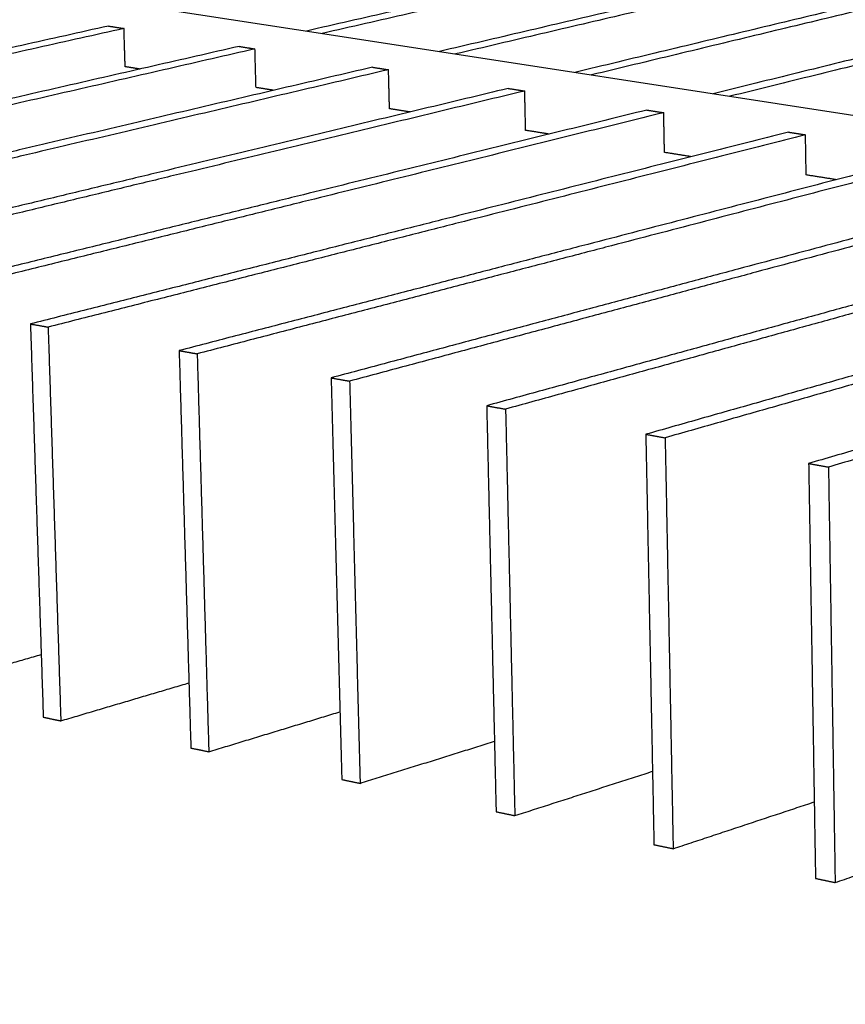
# Model space of a CAD drawing. Header units: millimetres. Extents: x 2538 to 24562, y 4449 to 23795.
# Tile 42 of 256: x 6521 to 6856, y 11539 to 11938. Entities that reach past the tile are written whole.
import ezdxf
from ezdxf import colors
from ezdxf.entities.mleader import LeaderData, LeaderLine
from ezdxf.math import Vec2, Vec3

# ---------------------------------------------------------------- set-up
doc = ezdxf.new("R2010")
doc.units = ezdxf.units.MM
doc.layers.add('HD021_Text', color=2, linetype='Continuous', lineweight=9)
doc.layers.add('Make2D$Visible$Curves', color=7, linetype='Continuous', true_color=0x000000)
doc.styles.add('Arial Narrow', font='ARIALN.TTF')

msp = doc.modelspace()

# ---------------------------------------------------------------- linework, layer by layer
at = {"layer": 'Make2D$Visible$Curves', "color": 7, "lineweight": -3}
msp.add_lwpolyline([(6373.58, 11974.24), (6401.64, 11969.92), (6476.58, 11958.37), (6553.68, 11946.48), (6633.05, 11934.25), (6714.78, 11921.66), (6798.98, 11908.68), (6885.76, 11895.31), (6975.25, 11881.52), (7067.57, 11867.29), (7105.49, 11861.44)], dxfattribs=at)
for points, weights in [([(6890.09, 11991.46), (6768.09, 11963.56), (6637.15, 11933.62)], [634.759825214, 613.082772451, 591.405719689]), ([(6896.34, 11990.6), (6774.42, 11962.64), (6643.56, 11932.63)], [634.070686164, 612.393591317, 590.716496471]), ([(6942.56, 11984.26), (6821.29, 11955.84), (6691.03, 11925.32)], [629.016999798, 607.33995993, 585.662920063]), ([(6948.93, 11983.38), (6827.74, 11954.9), (6697.56, 11924.31)], [628.327860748, 606.650852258, 584.973843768]), ([(6996.01, 11976.92), (6875.5, 11947.97), (6745.97, 11916.85)], [623.274174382, 601.597080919, 579.919987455]), ([(7002.49, 11976.03), (6882.07, 11947.01), (6752.64, 11915.82)], [622.585035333, 600.9079629, 579.230890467]), ([(7050.45, 11969.45), (6930.75, 11939.94), (6802.02, 11908.21)], [617.531348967, 595.854273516, 574.177198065]), ([(7057.05, 11968.54), (6937.46, 11938.97), (6808.82, 11907.16)], [616.842209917, 595.165210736, 573.488211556]), ([(6556.87, 11935.64), (6406.13, 11901.98), (6242.88, 11865.53)], [592.818560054, 570.105737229, 547.392914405]), ([(6563.17, 11934.66), (6412.5, 11900.92), (6249.31, 11864.38)], [592.129421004, 569.416598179, 546.703775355]), ([(6556.87, 11935.64), (6560.02, 11935.15), (6563.17, 11934.66)], [592.818560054, 592.473990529, 592.129421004]), ([(6563.64, 11919.15), (6563.4, 11926.9), (6563.17, 11934.66)], [592.596259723, 592.362840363, 592.129421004]), ([(6609.83, 11927.38), (6459.69, 11893.04), (6296.95, 11855.83)], [587.075734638, 564.362911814, 541.650088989]), ([(6609.83, 11927.38), (6613.04, 11926.87), (6616.26, 11926.37)], [587.075734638, 586.731165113, 586.386595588]), ([(6616.26, 11926.37), (6466.19, 11891.96), (6303.52, 11854.66)], [586.386595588, 563.673772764, 540.960949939]), ([(6616.69, 11910.72), (6616.47, 11918.54), (6616.26, 11926.37)], [586.853434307, 586.620014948, 586.386595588]), ([(6663.84, 11918.95), (6514.35, 11883.92), (6352.19, 11845.92)], [581.332909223, 558.620086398, 535.907263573]), ([(6569.66, 11918.19), (6566.65, 11918.67), (6563.64, 11919.15)], [591.938467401, 592.26733354, 592.596199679]), ([(6663.84, 11918.95), (6667.12, 11918.44), (6670.4, 11917.93)], [581.332909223, 580.988339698, 580.643770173]), ([(6670.4, 11917.93), (6520.99, 11882.81), (6358.9, 11844.72)], [580.643770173, 557.930947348, 535.218124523]), ([(6670.79, 11902.12), (6670.6, 11910.02), (6670.4, 11917.93)], [581.110608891, 580.877189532, 580.643770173]), ([(6623.86, 11909.58), (6620.27, 11910.15), (6616.69, 11910.72)], [586.08576059, 586.469639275, 586.853517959]), ([(6718.93, 11910.35), (6570.15, 11874.61), (6408.63, 11835.8)], [575.590083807, 552.877260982, 530.164438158]), ([(6725.62, 11909.31), (6576.93, 11873.48), (6415.48, 11834.57)], [574.900944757, 552.188121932, 529.475299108]), ([(6620.67, 11910.09), (6620.67, 11910.09), (6620.67, 11910.09)], [675.925235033, 675.925263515, 675.925291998]), ([(6718.93, 11910.35), (6722.27, 11909.83), (6725.62, 11909.31)], [575.590083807, 575.245514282, 574.900944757]), ([(6725.97, 11893.36), (6725.8, 11901.33), (6725.62, 11909.31)], [575.367783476, 575.134364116, 574.900944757]), ([(6775.13, 11901.58), (6627.13, 11865.1), (6466.3, 11825.46)], [569.847258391, 547.134435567, 524.421612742]), ([(6781.96, 11900.52), (6634.04, 11863.95), (6473.3, 11824.2)], [569.158119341, 546.445296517, 523.732473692]), ([(6679.16, 11900.8), (6674.97, 11901.46), (6670.79, 11902.12)], [580.232990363, 580.671779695, 581.110569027]), ([(6775.13, 11901.58), (6778.54, 11901.05), (6781.96, 11900.52)], [569.847258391, 569.502688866, 569.158119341]), ([(6782.27, 11884.41), (6782.11, 11892.46), (6781.96, 11900.52)], [569.62495806, 569.391538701, 569.158119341]), ([(6832.48, 11892.64), (6685.31, 11855.39), (6525.24, 11814.88)], [564.104432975, 541.391610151, 518.678787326]), ([(6839.44, 11891.55), (6692.37, 11854.21), (6532.41, 11813.6)], [563.415293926, 540.702471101, 517.989648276]), ([(6735.57, 11891.83), (6730.77, 11892.6), (6725.97, 11893.36)], [574.38031715, 574.874021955, 575.367726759]), ([(6832.48, 11892.64), (6835.96, 11892.09), (6839.44, 11891.55)], [564.104432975, 563.759863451, 563.415293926]), ([(6839.71, 11875.29), (6839.57, 11883.42), (6839.44, 11891.55)], [563.882132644, 563.648713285, 563.415293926]), ([(6891, 11883.51), (6744.73, 11845.47), (6585.51, 11804.07)], [558.36160756, 535.648784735, 512.93596191]), ([(6793.15, 11882.68), (6787.71, 11883.55), (6782.27, 11884.41)], [568.527579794, 569.076258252, 569.62493671]), ([(6898.11, 11882.4), (6751.95, 11844.27), (6592.84, 11802.76)], [557.67246851, 534.959645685, 512.246822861]), ([(6851.93, 11873.35), (6845.81, 11874.32), (6839.71, 11875.29)], [562.67480877, 563.278524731, 563.882240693]), ([(6950.74, 11874.19), (6805.45, 11835.34), (6647.14, 11793.02)], [552.618782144, 529.905959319, 507.193136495]), ([(6958, 11873.05), (6812.83, 11834.11), (6654.63, 11791.68)], [551.929643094, 529.21682027, 506.503997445]), ([(7011.74, 11864.67), (6867.5, 11824.99), (6710.19, 11781.71)], [546.875956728, 524.163133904, 501.450311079]), ([(7019.15, 11863.51), (6875.03, 11823.73), (6717.85, 11780.34)], [546.186817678, 523.473994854, 500.761172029]), ([(7074.03, 11854.95), (6930.92, 11814.4), (6774.69, 11770.14)], [541.133131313, 518.420308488, 495.707485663]), ([(7081.59, 11853.77), (6938.62, 11813.12), (6782.53, 11768.73)], [540.443992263, 517.731169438, 495.018346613]), ([(7137.66, 11845.02), (6995.76, 11803.58), (6840.71, 11758.3)], [535.390305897, 512.677483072, 489.964660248]), ([(7145.38, 11843.82), (7003.64, 11802.27), (6848.74, 11756.86)], [534.701166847, 511.988344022, 489.275521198]), ([(6525.24, 11814.88), (6528.82, 11814.24), (6532.41, 11813.6)], [518.678787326, 518.334217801, 517.989648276]), ([(6525.24, 11814.88), (6527.85, 11734.85), (6530.44, 11655.47)], [518.678787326, 520.809122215, 522.939457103]), ([(6532.41, 11813.6), (6534.99, 11733.46), (6537.55, 11653.98)], [517.989648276, 520.119983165, 522.250318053]), ([(6585.51, 11804.07), (6589.17, 11803.42), (6592.84, 11802.76)], [512.93596191, 512.591392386, 512.246822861]), ([(6585.51, 11804.07), (6587.9, 11723.19), (6590.27, 11642.97)], [512.93596191, 515.066296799, 517.196631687]), ([(6592.84, 11802.76), (6595.2, 11721.77), (6597.54, 11641.46)], [512.246822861, 514.377157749, 516.507492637]), ([(6647.14, 11793.02), (6650.89, 11792.35), (6654.63, 11791.68)], [507.193136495, 506.84856697, 506.503997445]), ([(6647.14, 11793.02), (6649.3, 11711.27), (6651.44, 11630.2)], [507.193136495, 509.323471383, 511.453806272]), ([(6654.63, 11791.68), (6656.76, 11709.82), (6658.87, 11628.65)], [506.503997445, 508.634332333, 510.764667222]), ([(6710.19, 11781.71), (6714.02, 11781.02), (6717.85, 11780.34)], [501.450311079, 501.105741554, 500.761172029]), ([(6710.19, 11781.71), (6712.1, 11699.08), (6714, 11617.14)], [501.450311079, 503.580645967, 505.710980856]), ([(6717.85, 11780.34), (6719.74, 11697.6), (6721.6, 11615.55)], [500.761172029, 502.891506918, 505.021841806]), ([(6774.69, 11770.14), (6778.61, 11769.44), (6782.53, 11768.73)], [495.707485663, 495.362916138, 495.018346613]), ([(6774.69, 11770.14), (6776.35, 11686.6), (6778, 11603.78)], [495.707485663, 497.837820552, 499.96815544]), ([(6782.53, 11768.73), (6784.16, 11685.09), (6785.78, 11602.15)], [495.018346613, 497.148681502, 499.27901639]), ([(6840.71, 11758.3), (6844.72, 11757.58), (6848.74, 11756.86)], [489.964660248, 489.620090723, 489.275521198]), ([(6840.71, 11758.3), (6842.1, 11673.84), (6843.49, 11590.11)], [489.964660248, 492.094995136, 494.225330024]), ([(6848.74, 11756.86), (6850.1, 11672.29), (6851.45, 11588.44)], [489.275521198, 491.405856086, 493.536190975]), ([(6527.86, 11734.56), (6527.86, 11734.56), (6527.86, 11734.56)], [562.487872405, 562.487916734, 562.487961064]), ([(6478.87, 11666.23), (6504.41, 11673.6), (6529.61, 11680.87)], [527.993143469, 531.508413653, 535.023683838]), ([(6537.55, 11653.98), (6563.7, 11661.73), (6589.49, 11669.37)], [522.250318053, 525.86608697, 529.481855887]), ([(6530.44, 11655.47), (6533.99, 11654.72), (6537.55, 11653.98)], [522.939457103, 522.594887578, 522.250318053]), ([(6597.54, 11641.46), (6624.32, 11649.61), (6650.72, 11657.64)], [516.507492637, 520.229596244, 523.95169985]), ([(6658.87, 11628.65), (6686.31, 11637.23), (6713.34, 11645.69)], [510.764667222, 514.599563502, 518.434459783]), ([(6590.27, 11642.97), (6593.9, 11642.22), (6597.54, 11641.46)], [517.196631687, 516.852062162, 516.507492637]), ([(6721.6, 11615.55), (6749.72, 11624.6), (6777.41, 11633.52)], [505.021841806, 508.97661758, 512.931393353]), ([(6651.44, 11630.2), (6655.15, 11629.43), (6658.87, 11628.65)], [511.453806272, 511.109236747, 510.764667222]), ([(6785.78, 11602.15), (6814.61, 11611.71), (6842.97, 11621.11)], [499.27901639, 503.361355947, 507.443695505]), ([(6714, 11617.14), (6717.8, 11616.35), (6721.6, 11615.55)], [505.710980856, 505.366411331, 505.021841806]), ([(6851.45, 11588.44), (6881.02, 11598.55), (6910.09, 11608.48)], [493.536190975, 497.75464348, 501.973095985]), ([(6778, 11603.78), (6781.89, 11602.97), (6785.78, 11602.15)], [499.96815544, 499.623585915, 499.27901639]), ([(6843.49, 11590.11), (6847.46, 11589.28), (6851.45, 11588.44)], [494.225330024, 493.880760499, 493.536190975])]:
    msp.add_rational_spline(points, weights, degree=2, dxfattribs=at)

# ---------------------------------------------------------------- leaders
at = {"layer": 'HD021_Text'}
ml = msp.add_multileader_mtext('Standard', dxfattribs=at)
ml.set_content('PLAFÓN STRATUS', color=5, style='Arial Narrow')
ml.set_leader_properties(color=5, linetype='ByLayer', lineweight=15)
ml.build(insert=Vec2(0, 0))
ml.multileader.update_dxf_attribs({"text_left_attachment_type": 6, "text_right_attachment_type": 6, "dogleg_length": 0.1, "arrow_head_size": 10, "scale": 5})
ctx = ml.context
ctx.base_point, ctx.scale, ctx.char_height, ctx.arrow_head_size, ctx.landing_gap_size, ctx.plane_origin = Vec3(7913.96, 11540.2), 5, 10, 10, 15, Vec3(7985.45, 11513.56)
ctx.left_attachment, ctx.right_attachment, ctx.text_align_type = 6, 6, 2
notes = []
notes.append((ctx, [(1, (1, 1, 0), (7904.66, 11540.2), (1, 0), 9.29, [(1, [(7789.5, 11607.37)], 0, [])])]))
ctx.mtext.insert, ctx.mtext.width, ctx.mtext.alignment, ctx.mtext.flow_direction = Vec3(8029.95, 11552.2), 287.8579, 3, 5
for ctx, leaders in notes:
    for number, flags, end, landing, length, lines in leaders:
        leader = LeaderData()
        leader.index, (leader.has_last_leader_line, leader.has_dogleg_vector, leader.attachment_direction) = number, flags
        leader.last_leader_point, leader.dogleg_vector, leader.dogleg_length = Vec3(end), Vec3(landing), length
        for number, points, colour, breaks in lines:
            line = LeaderLine()
            line.index, line.vertices, line.color, line.breaks = number, Vec3.list(points), colors.encode_raw_color(colour), breaks
            leader.lines.append(line)
        ctx.leaders.append(leader)

doc.saveas('drawing.dxf')
